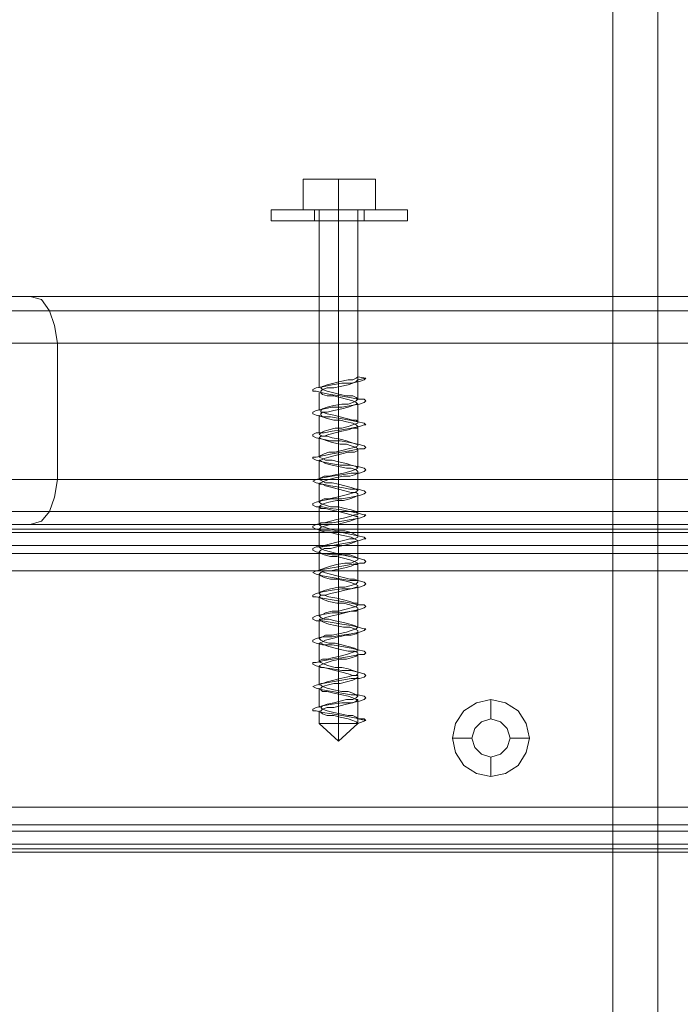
# Model space of a CAD drawing. Header units: millimetres. Extents: x 0 to 74930, y -1933 to 40510.
# Tile 9 of 256: x 35936 to 36022, y 10046 to 10175. Entities that reach past the tile are written whole.
import ezdxf

# ---------------------------------------------------------------- set-up
doc = ezdxf.new("R2010")
doc.units = ezdxf.units.MM
doc.header["$LTSCALE"] = 100
doc.layers.add('T--L9071_TERREIN_INR_Tafels', color=30, linetype='Continuous')

# ---------------------------------------------------------------- blocks, each defined once
blk = doc.blocks.new('Picknicktafel 180x160cm')
at = {"layer": 'T--L9071_TERREIN_INR_Tafels', "color": 30, "lineweight": 0}
for p, q in [((1583.63, 1589.12), (1583.63, 0)), ((1601.57, 0), (1601.57, 1589.12)), ((1579.41, 1588.06), (1579.41, 1.06)), ((1605.79, 1588.06), (1605.79, 1.06)), ((1577.51, 3.59), (1577.51, 1585.53)), ((1607.48, 1585.53), (1607.48, 3.59)), ((1577.51, 1540.57), (1577.51, 48.55)), ((1607.48, 1540.57), (1607.48, 48.55)), ((1579.41, 1538.03), (1579.41, 51.08)), ((1605.79, 1538.03), (1605.79, 51.08)), ((1583.63, 1537.19), (1583.63, 52.14)), ((1601.57, 1537.19), (1601.57, 52.14)), ((1607.48, 10.55), (1607.48, 277.8)), ((1607.48, 10.55), (1607.48, 277.8)), ((1608.54, 10.55), (1608.54, 277.8)), ((1611.28, 10.55), (1611.28, 277.8)), ((1613.6, 277.8), (1613.6, 10.55)), ((1644.63, 10.55), (1644.63, 277.8)), ((1644.63, 10.55), (1644.63, 277.8)), ((1647.8, 10.55), (1647.8, 277.8)), ((1650.12, 10.55), (1650.12, 277.8)), ((1650.55, 277.8), (1650.55, 10.55)), ((1607.48, 259.86), (1607.48, 28.29)), ((1608.12, 28.29), (1608.12, 259.86)), ((1610.23, 28.29), (1610.23, 259.86)), ((1613.6, 28.29), (1613.6, 259.86)), ((1613.6, 28.29), (1613.6, 259.86)), ((1644.63, 259.86), (1644.63, 28.29)), ((1646.96, 28.29), (1646.96, 259.86)), ((1649.49, 28.29), (1649.49, 259.86)), ((1650.55, 28.29), (1650.55, 259.86)), ((1650.55, 28.29), (1650.55, 259.86)), ((1794.09, 131.09), (6.12, 131.09)), ((6.12, 131.09), (1794.09, 131.09)), ((1794.09, 131.09), (6.12, 131.09)), ((1794.09, 131.09), (6.12, 131.09)), ((6.12, 125.18), (1794.09, 125.18)), ((1794.09, 125.18), (6.12, 125.18)), ((1794.09, 125.18), (6.12, 125.18)), ((1794.09, 125.18), (6.12, 125.18)), ((1633.66, 113.78), (1635.56, 114.2)), ((1635.56, 114.2), (1637.46, 113.78)), ((1635.56, 114.2), (1635.56, 111.67)), ((1630.91, 111.04), (1631.97, 112.72)), ((1631.97, 112.72), (1633.66, 113.78)), ((1637.46, 113.78), (1639.15, 112.72)), ((1639.15, 112.72), (1640.2, 111.04)), ((1635.56, 111.67), (1634.29, 111.25)), ((1634.29, 111.25), (1635.56, 111.67)), ((1636.82, 111.25), (1635.56, 111.67)), ((1635.56, 111.67), (1636.82, 111.25)), ((1630.49, 109.14), (1630.91, 111.04)), ((1633.45, 110.4), (1633.02, 109.14)), ((1633.02, 109.14), (1633.45, 110.4)), ((1634.29, 111.25), (1633.45, 110.4)), ((1633.45, 110.4), (1634.29, 111.25)), ((1637.67, 110.4), (1636.82, 111.25)), ((1636.82, 111.25), (1637.67, 110.4)), ((1638.09, 109.14), (1637.67, 110.4)), ((1637.67, 110.4), (1638.09, 109.14)), ((1640.2, 111.04), (1640.62, 109.14)), ((1630.91, 107.24), (1630.49, 109.14)), ((1630.49, 109.14), (1630.49, 109.14)), ((1630.49, 109.14), (1633.02, 109.14)), ((1633.02, 109.14), (1633.45, 107.87)), ((1633.45, 107.87), (1633.02, 109.14)), ((1633.02, 109.14), (1633.02, 109.14)), ((1637.67, 107.87), (1638.09, 109.14)), ((1638.09, 109.14), (1637.67, 107.87)), ((1638.09, 109.14), (1638.09, 109.14)), ((1640.62, 109.14), (1638.09, 109.14)), ((1640.62, 109.14), (1640.2, 107.24)), ((1633.45, 107.87), (1634.29, 107.02)), ((1634.29, 107.02), (1633.45, 107.87)), ((1636.82, 107.02), (1637.67, 107.87)), ((1637.67, 107.87), (1636.82, 107.02)), ((1631.97, 105.55), (1630.91, 107.24)), ((1634.29, 107.02), (1635.56, 106.6)), ((1635.56, 106.6), (1634.29, 107.02)), ((1635.56, 106.6), (1636.82, 107.02)), ((1636.82, 107.02), (1635.56, 106.6)), ((1635.56, 104.07), (1635.56, 106.6)), ((1640.2, 107.24), (1639.15, 105.55)), ((1633.66, 104.49), (1631.97, 105.55)), ((1639.15, 105.55), (1637.46, 104.49)), ((1635.56, 104.07), (1633.66, 104.49)), ((1637.46, 104.49), (1635.56, 104.07)), ((1583.63, 52.14), (1581.31, 51.72)), ((1601.57, 52.14), (1583.63, 52.14)), ((1603.89, 51.72), (1601.57, 52.14)), ((1579.41, 51.08), (1577.93, 50.03)), ((1581.31, 51.72), (1579.41, 51.08)), ((1605.79, 51.08), (1603.89, 51.72)), ((1607.06, 50.03), (1605.79, 51.08)), ((1577.93, 50.03), (1577.51, 48.55)), ((1607.48, 48.55), (1607.06, 50.03)), ((1577.51, 48.55), (1577.51, 3.59)), ((1607.48, 3.59), (1607.48, 48.55))]:
    blk.add_line(p, q, dxfattribs=at)
at = {"layer": 'T--L9071_TERREIN_INR_Tafels', "color": 251, "lineweight": 0}
for p, q in [((1566.11, 98.16), (1566.11, 97.74)), ((1566.11, 97.74), (1566.11, 98.16)), ((1566.11, 98.16), (1566.11, 98.16)), ((1567.59, 98.16), (1566.11, 98.16)), ((1566.11, 97.74), (1566.11, 96.47)), ((1566.11, 96.47), (1566.11, 97.74)), ((1567.59, 98.16), (1567.59, 97.74)), ((1567.59, 97.74), (1567.59, 98.16)), ((1567.59, 98.16), (1567.59, 98.16)), ((1567.59, 97.74), (1567.59, 96.47)), ((1567.59, 96.47), (1567.59, 97.74)), ((1566.11, 96.47), (1566.11, 94.36)), ((1566.11, 94.36), (1566.11, 96.47)), ((1567.59, 96.47), (1567.59, 94.36)), ((1567.59, 94.36), (1567.59, 96.47)), ((1566.11, 93.94), (1562.1, 93.94)), ((1562.1, 93.94), (1562.1, 89.08)), ((1566.11, 93.94), (1562.1, 93.94)), ((1562.1, 89.08), (1562.1, 93.94)), ((1566.11, 94.36), (1566.11, 91.83)), ((1566.11, 91.83), (1566.11, 94.36)), ((1566.11, 89.08), (1566.11, 93.94)), ((1566.11, 93.94), (1566.11, 89.08)), ((1567.59, 94.36), (1567.59, 91.83)), ((1567.59, 91.83), (1567.59, 94.36)), ((1566.11, 92.46), (1566.11, 92.04)), ((1566.11, 92.04), (1566.11, 92.46)), ((1566.11, 92.46), (1566.11, 92.46)), ((1567.59, 92.46), (1566.11, 92.46)), ((1566.11, 92.04), (1566.11, 90.77)), ((1566.11, 90.77), (1566.11, 92.04)), ((1567.59, 92.04), (1567.59, 92.46)), ((1567.59, 92.46), (1567.59, 92.04)), ((1567.59, 90.77), (1567.59, 92.04)), ((1567.59, 92.04), (1567.59, 90.77)), ((1588.27, 92.67), (1588.06, 91.61)), ((1588.48, 92.46), (1588.27, 92.67)), ((1588.48, 91.61), (1588.27, 92.67)), ((1588.69, 91.83), (1588.48, 92.46)), ((1591.23, 92.67), (1591.02, 92.46)), ((1591.02, 92.46), (1591.02, 91.61)), ((1591.44, 92.46), (1591.23, 92.67)), ((1591.65, 91.83), (1591.44, 92.46)), ((1594.18, 92.46), (1593.97, 91.61)), ((1594.39, 92.67), (1594.18, 92.46)), ((1594.39, 92.46), (1594.39, 92.67)), ((1594.61, 91.83), (1594.39, 92.46)), ((1597.14, 92.46), (1596.93, 91.61)), ((1597.35, 92.67), (1597.14, 92.46)), ((1597.56, 92.46), (1597.35, 92.67)), ((1597.56, 91.83), (1597.56, 92.46)), ((1600.09, 92.46), (1599.88, 91.61)), ((1600.3, 92.67), (1600.09, 92.46)), ((1600.52, 92.46), (1600.3, 92.67)), ((1600.73, 91.83), (1600.52, 92.46)), ((1603.05, 92.46), (1602.84, 91.61)), ((1603.26, 92.67), (1603.05, 92.46)), ((1603.47, 92.46), (1603.26, 92.67)), ((1603.68, 91.83), (1603.47, 92.46)), ((1606.22, 92.46), (1606, 91.61)), ((1606.43, 92.46), (1606.22, 92.67)), ((1606.22, 92.67), (1606.22, 92.46)), ((1606.64, 91.83), (1606.43, 92.46)), ((1609.17, 92.46), (1608.96, 91.61)), ((1609.38, 92.67), (1609.17, 92.46)), ((1609.38, 92.46), (1609.38, 92.67)), ((1609.59, 91.83), (1609.38, 92.46)), ((1612.13, 92.46), (1611.92, 91.61)), ((1612.34, 92.67), (1612.13, 92.46)), ((1612.55, 92.46), (1612.34, 92.67)), ((1612.55, 91.83), (1612.55, 92.46)), ((1615.08, 92.46), (1614.87, 91.61)), ((1615.29, 92.67), (1615.08, 92.46)), ((1615.5, 92.46), (1615.29, 92.67)), ((1615.71, 91.83), (1615.5, 92.46)), ((1618.25, 92.67), (1618.04, 92.46)), ((1618.04, 92.46), (1618.04, 91.61)), ((1618.46, 92.46), (1618.25, 92.67)), ((1618.67, 91.83), (1618.46, 92.46)), ((1621.2, 92.46), (1620.99, 91.61)), ((1621.41, 92.46), (1621.2, 92.67)), ((1621.2, 92.67), (1621.2, 92.46)), ((1621.63, 91.83), (1621.41, 92.46)), ((1624.16, 92.46), (1623.95, 91.61)), ((1624.37, 92.67), (1624.16, 92.46)), ((1624.58, 92.46), (1624.37, 92.67)), ((1624.58, 91.83), (1624.58, 92.46)), ((1627.11, 92.46), (1626.9, 91.61)), ((1627.32, 92.67), (1627.11, 92.46)), ((1627.54, 92.46), (1627.32, 92.67)), ((1627.75, 91.83), (1627.54, 92.46)), ((1630.07, 92.46), (1629.86, 91.61)), ((1630.28, 92.67), (1630.07, 92.46)), ((1630.49, 92.46), (1630.28, 92.67)), ((1630.7, 91.83), (1630.49, 92.46)), ((1633.24, 92.67), (1633.02, 92.46)), ((1633.24, 92.67), (1633.02, 91.61)), ((1633.02, 92.46), (1633.02, 91.83)), ((1633.66, 91.61), (1633.24, 92.67)), ((1566.11, 91.83), (1566.11, 89.08)), ((1566.11, 89.08), (1566.11, 91.83)), ((1566.11, 91.4), (1566.11, 91.61)), ((1566.11, 91.61), (1566.11, 91.4)), ((1566.11, 91.61), (1588.06, 91.61)), ((1566.11, 90.35), (1566.11, 91.4)), ((1566.11, 91.4), (1566.11, 90.35)), ((1566.11, 90.77), (1566.11, 89.08)), ((1566.11, 89.08), (1566.11, 90.77)), ((1567.59, 91.83), (1567.59, 89.08)), ((1567.59, 89.08), (1567.59, 91.83)), ((1567.59, 89.08), (1567.59, 90.77)), ((1567.59, 90.77), (1567.59, 89.08)), ((1588.06, 91.61), (1588.48, 91.61)), ((1588.27, 91.4), (1588.06, 91.61)), ((1588.06, 91.61), (1588.48, 91.61)), ((1588.48, 90.98), (1588.27, 91.4)), ((1588.48, 91.61), (1588.69, 91.4)), ((1588.48, 91.61), (1591.02, 91.61)), ((1588.48, 90.35), (1588.48, 90.98)), ((1588.91, 90.77), (1588.69, 91.83)), ((1588.69, 91.4), (1588.91, 90.98)), ((1588.91, 90.98), (1589.12, 90.35)), ((1588.91, 89.5), (1588.91, 90.77)), ((1590.81, 91.4), (1590.59, 90.98)), ((1590.59, 90.98), (1590.59, 90.14)), ((1591.02, 91.61), (1590.81, 90.56)), ((1591.02, 91.61), (1590.81, 91.4)), ((1591.23, 91.4), (1591.02, 91.61)), ((1591.02, 90.14), (1591.23, 90.98)), ((1591.23, 90.98), (1591.44, 91.4)), ((1591.44, 90.98), (1591.23, 91.4)), ((1591.44, 91.4), (1591.65, 91.61)), ((1591.65, 90.35), (1591.44, 90.98)), ((1591.86, 90.77), (1591.65, 91.83)), ((1591.65, 91.61), (1591.65, 91.4)), ((1591.65, 91.61), (1593.97, 91.61)), ((1591.65, 91.4), (1591.86, 90.98)), ((1591.86, 90.98), (1592.07, 90.35)), ((1592.07, 89.5), (1591.86, 90.77)), ((1593.76, 90.98), (1593.55, 90.14)), ((1593.97, 91.61), (1593.76, 90.56)), ((1593.97, 91.61), (1593.76, 91.4)), ((1593.76, 91.4), (1593.76, 90.98)), ((1594.18, 91.61), (1593.97, 91.61)), ((1593.97, 90.14), (1594.18, 90.98)), ((1594.39, 90.98), (1594.18, 91.61)), ((1594.18, 90.98), (1594.39, 91.4)), ((1594.39, 91.4), (1594.61, 91.61)), ((1594.61, 90.35), (1594.39, 90.98)), ((1594.82, 90.77), (1594.61, 91.83)), ((1594.61, 91.61), (1594.82, 91.61)), ((1594.61, 91.61), (1597.14, 91.61)), ((1594.82, 91.61), (1594.82, 90.98)), ((1594.82, 90.98), (1595.03, 90.35)), ((1595.03, 89.5), (1594.82, 90.77)), ((1596.72, 90.77), (1596.51, 90.14)), ((1596.93, 91.61), (1596.72, 90.56)), ((1596.93, 91.4), (1596.72, 90.77)), ((1597.14, 91.61), (1596.93, 91.61)), ((1596.93, 91.61), (1596.93, 91.4)), ((1596.93, 90.14), (1597.14, 90.77)), ((1597.35, 91.19), (1597.14, 91.61)), ((1597.14, 90.77), (1597.35, 91.4)), ((1597.35, 91.4), (1597.56, 91.61)), ((1597.56, 90.35), (1597.35, 91.19)), ((1597.77, 90.77), (1597.56, 91.83)), ((1597.56, 91.61), (1597.77, 91.61)), ((1597.56, 91.61), (1600.09, 91.61)), ((1597.77, 91.61), (1597.98, 91.19)), ((1597.98, 89.5), (1597.77, 90.77)), ((1597.98, 91.19), (1597.98, 90.35)), ((1599.67, 90.77), (1599.46, 90.14)), ((1599.88, 91.61), (1599.67, 90.56)), ((1599.88, 91.4), (1599.67, 90.77)), ((1600.09, 91.61), (1599.88, 91.4)), ((1600.3, 91.19), (1600.09, 91.61)), ((1600.09, 90.77), (1600.3, 91.4)), ((1600.09, 90.14), (1600.09, 90.77)), ((1600.3, 91.4), (1600.52, 91.61)), ((1600.52, 90.56), (1600.3, 91.19)), ((1600.52, 91.61), (1600.73, 91.61)), ((1600.52, 91.61), (1603.05, 91.61)), ((1600.73, 90.77), (1600.73, 91.83)), ((1600.73, 91.61), (1600.94, 91.19)), ((1600.94, 89.5), (1600.73, 90.77)), ((1600.94, 91.19), (1601.15, 90.56)), ((1602.63, 90.77), (1602.42, 89.93)), ((1602.84, 91.4), (1602.63, 90.77)), ((1602.84, 91.61), (1602.84, 90.56)), ((1603.05, 91.61), (1602.84, 91.4)), ((1603.26, 91.19), (1603.05, 91.61)), ((1603.05, 89.93), (1603.26, 90.77)), ((1603.26, 91.4), (1603.47, 91.61)), ((1603.26, 90.77), (1603.26, 91.4)), ((1603.47, 90.56), (1603.26, 91.19)), ((1603.47, 91.61), (1603.68, 91.61)), ((1603.47, 91.61), (1606, 91.61)), ((1603.89, 90.77), (1603.68, 91.83)), ((1603.68, 91.61), (1603.89, 91.19)), ((1603.89, 91.19), (1604.1, 90.56)), ((1604.1, 89.5), (1603.89, 90.77)), ((1605.58, 90.77), (1605.37, 89.93)), ((1605.79, 91.4), (1605.58, 90.77)), ((1606, 91.61), (1605.79, 90.56)), ((1606, 91.61), (1605.79, 91.4)), ((1606.22, 91.61), (1606, 91.61)), ((1606, 89.93), (1606.22, 90.77)), ((1606.22, 91.19), (1606.22, 91.61)), ((1606.22, 90.77), (1606.43, 91.4)), ((1606.43, 90.56), (1606.22, 91.19)), ((1606.43, 91.4), (1606.43, 91.61)), ((1606.43, 91.61), (1606.64, 91.61)), ((1606.85, 90.77), (1606.64, 91.83)), ((1606.64, 91.61), (1606.85, 91.19)), ((1606.64, 91.61), (1608.96, 91.61)), ((1606.85, 91.19), (1607.06, 90.56)), ((1607.06, 89.5), (1606.85, 90.77)), ((1608.54, 90.77), (1608.33, 89.93)), ((1608.75, 91.19), (1608.54, 90.77)), ((1608.96, 91.61), (1608.75, 90.56)), ((1608.96, 91.61), (1608.75, 91.19)), ((1609.17, 91.61), (1608.96, 91.61)), ((1608.96, 89.93), (1609.17, 90.77)), ((1609.38, 91.19), (1609.17, 91.61)), ((1609.17, 90.77), (1609.38, 91.19)), ((1609.38, 91.19), (1609.59, 91.61)), ((1609.38, 90.56), (1609.38, 91.19)), ((1609.8, 90.77), (1609.59, 91.83)), ((1609.59, 91.61), (1609.8, 91.19)), ((1609.59, 91.61), (1612.13, 91.61)), ((1609.8, 91.19), (1610.02, 90.56)), ((1610.02, 89.5), (1609.8, 90.77)), ((1611.7, 91.19), (1611.49, 90.56)), ((1611.92, 91.61), (1611.7, 90.56)), ((1611.92, 91.61), (1611.7, 91.19)), ((1612.13, 91.61), (1611.92, 91.61)), ((1612.34, 91.19), (1612.13, 91.61)), ((1612.13, 90.56), (1612.34, 91.19)), ((1612.34, 91.19), (1612.55, 91.61)), ((1612.55, 90.77), (1612.34, 91.19)), ((1612.76, 90.77), (1612.55, 91.83)), ((1612.55, 91.61), (1612.76, 91.61)), ((1612.55, 91.61), (1615.08, 91.61)), ((1612.55, 89.93), (1612.55, 90.77)), ((1612.76, 91.61), (1612.76, 91.19)), ((1612.76, 91.19), (1612.97, 90.77)), ((1612.97, 89.5), (1612.76, 90.77)), ((1612.97, 90.77), (1613.18, 89.93)), ((1614.87, 91.61), (1614.66, 91.19)), ((1614.66, 91.19), (1614.66, 90.56)), ((1614.87, 91.61), (1614.87, 90.56)), ((1615.08, 91.61), (1614.87, 91.61)), ((1615.29, 91.4), (1615.08, 91.61)), ((1615.08, 90.56), (1615.29, 91.19)), ((1615.29, 91.19), (1615.5, 91.61)), ((1615.5, 90.77), (1615.29, 91.4)), ((1615.5, 91.61), (1615.71, 91.61)), ((1615.5, 91.61), (1618.04, 91.61)), ((1615.71, 89.93), (1615.5, 90.77)), ((1615.93, 90.77), (1615.71, 91.83)), ((1615.71, 91.61), (1615.71, 91.4)), ((1615.71, 91.4), (1615.93, 90.77)), ((1615.93, 89.5), (1615.93, 90.77)), ((1615.93, 90.77), (1616.14, 89.93)), ((1617.83, 91.19), (1617.61, 90.56)), ((1617.83, 90.77), (1617.61, 89.5)), ((1618.04, 91.61), (1617.83, 90.77)), ((1618.04, 91.61), (1617.83, 91.61)), ((1617.83, 91.61), (1617.83, 91.19)), ((1618.25, 91.4), (1618.04, 91.61)), ((1618.04, 90.56), (1618.25, 91.19)), ((1618.25, 91.19), (1618.46, 91.61)), ((1618.46, 90.77), (1618.25, 91.4)), ((1618.46, 91.61), (1618.67, 91.61)), ((1618.67, 89.93), (1618.46, 90.77)), ((1618.88, 90.77), (1618.67, 91.83)), ((1618.67, 91.61), (1618.88, 91.4)), ((1618.67, 91.61), (1620.99, 91.61)), ((1618.88, 91.4), (1618.88, 90.77)), ((1619.09, 89.5), (1618.88, 90.77)), ((1618.88, 90.77), (1619.09, 89.93)), ((1620.78, 91.19), (1620.57, 90.56)), ((1620.78, 90.77), (1620.57, 89.5)), ((1620.99, 91.61), (1620.78, 90.77)), ((1620.99, 91.61), (1620.78, 91.19)), ((1621.2, 91.4), (1620.99, 91.61)), ((1620.99, 90.56), (1621.2, 91.19)), ((1621.2, 91.19), (1621.41, 91.61)), ((1621.41, 90.77), (1621.2, 91.4)), ((1621.41, 91.61), (1621.63, 91.61)), ((1621.63, 90.14), (1621.41, 90.77)), ((1621.84, 90.77), (1621.63, 91.83)), ((1621.63, 91.61), (1621.84, 91.4)), ((1621.63, 91.61), (1623.95, 91.61)), ((1621.84, 91.4), (1622.05, 90.77)), ((1622.05, 89.5), (1621.84, 90.77)), ((1622.05, 90.77), (1622.05, 90.14)), ((1623.74, 91.19), (1623.53, 90.35)), ((1623.74, 90.77), (1623.53, 89.5)), ((1623.95, 91.61), (1623.74, 90.77)), ((1623.95, 91.61), (1623.74, 91.19)), ((1624.16, 91.61), (1623.95, 91.61)), ((1624.16, 91.19), (1624.37, 91.61)), ((1624.16, 91.4), (1624.16, 91.61)), ((1624.37, 90.77), (1624.16, 91.4)), ((1624.16, 90.35), (1624.16, 91.19)), ((1624.37, 91.61), (1624.58, 91.61)), ((1624.58, 90.14), (1624.37, 90.77)), ((1624.79, 90.77), (1624.58, 91.83)), ((1624.58, 91.61), (1624.79, 91.4)), ((1624.58, 91.61), (1627.11, 91.61)), ((1624.79, 91.4), (1625, 90.77)), ((1625, 89.5), (1624.79, 90.77)), ((1625, 90.77), (1625.21, 90.14)), ((1626.69, 90.98), (1626.48, 90.35)), ((1626.9, 91.61), (1626.69, 90.77)), ((1626.9, 91.61), (1626.69, 90.98)), ((1626.69, 90.77), (1626.69, 89.5)), ((1627.11, 91.61), (1626.9, 91.61)), ((1627.32, 91.4), (1627.11, 91.61)), ((1627.11, 90.35), (1627.32, 90.98)), ((1627.32, 90.98), (1627.32, 91.61)), ((1627.32, 91.61), (1627.54, 91.61)), ((1627.32, 90.98), (1627.32, 91.4)), ((1627.54, 90.14), (1627.32, 90.98)), ((1627.54, 91.61), (1627.75, 91.4)), ((1627.54, 91.61), (1630.07, 91.61)), ((1627.75, 90.77), (1627.75, 91.83)), ((1627.75, 91.4), (1627.96, 90.98)), ((1627.96, 89.5), (1627.75, 90.77)), ((1627.96, 90.98), (1628.17, 90.14)), ((1629.65, 90.98), (1629.44, 90.35)), ((1629.86, 91.4), (1629.65, 90.98)), ((1629.86, 90.77), (1629.65, 89.5)), ((1629.86, 91.61), (1629.86, 90.77)), ((1630.07, 91.61), (1629.86, 91.4)), ((1630.28, 91.4), (1630.07, 91.61)), ((1630.07, 90.35), (1630.28, 90.98)), ((1630.28, 90.98), (1630.49, 91.4)), ((1630.49, 90.98), (1630.28, 91.4)), ((1630.49, 91.4), (1630.49, 91.61)), ((1630.49, 91.61), (1630.7, 91.4)), ((1630.49, 91.61), (1633.02, 91.61)), ((1630.49, 90.14), (1630.49, 90.98)), ((1630.91, 90.77), (1630.7, 91.83)), ((1630.7, 91.4), (1630.91, 90.98)), ((1630.91, 90.98), (1631.12, 90.14)), ((1630.91, 89.5), (1630.91, 90.77)), ((1632.81, 91.4), (1632.6, 90.98)), ((1632.6, 90.98), (1632.6, 90.35)), ((1632.81, 90.77), (1632.6, 89.5)), ((1633.02, 91.83), (1632.81, 90.77)), ((1633.02, 91.61), (1632.81, 91.4)), ((1633.66, 91.61), (1633.02, 91.61)), ((1633.02, 91.61), (1633.66, 91.61)), ((1633.02, 90.35), (1633.24, 90.98)), ((1633.24, 90.98), (1633.45, 91.4)), ((1633.45, 91.4), (1633.66, 91.61)), ((1633.66, 91.4), (1633.66, 91.61)), ((1633.66, 91.61), (1633.66, 91.4)), ((1635.98, 89.08), (1633.66, 91.61)), ((1633.66, 90.35), (1633.66, 91.4)), ((1633.66, 91.4), (1633.66, 90.35)), ((1566.11, 89.08), (1566.11, 90.35)), ((1566.11, 90.35), (1566.11, 89.08)), ((1588.69, 89.29), (1588.48, 90.35)), ((1589.12, 88.24), (1588.91, 89.5)), ((1589.12, 90.35), (1589.33, 89.29)), ((1590.59, 90.14), (1590.38, 89.29)), ((1590.81, 90.56), (1590.59, 89.29)), ((1590.81, 89.29), (1591.02, 90.14)), ((1591.65, 89.5), (1591.65, 90.35)), ((1591.86, 88.45), (1591.65, 89.5)), ((1592.07, 90.35), (1592.28, 89.5)), ((1592.07, 88.24), (1592.07, 89.5)), ((1592.28, 89.5), (1592.49, 88.45)), ((1593.55, 90.14), (1593.34, 89.29)), ((1593.76, 90.56), (1593.55, 89.29)), ((1593.76, 89.29), (1593.97, 90.14)), ((1594.82, 89.5), (1594.61, 90.35)), ((1594.82, 88.66), (1594.82, 89.5)), ((1595.03, 90.35), (1595.24, 89.5)), ((1595.24, 88.24), (1595.03, 89.5)), ((1595.24, 89.5), (1595.45, 88.66)), ((1596.51, 90.14), (1596.29, 89.29)), ((1596.72, 90.56), (1596.51, 89.29)), ((1596.93, 89.29), (1596.93, 90.14)), ((1597.77, 89.5), (1597.56, 90.35)), ((1597.98, 88.66), (1597.77, 89.5)), ((1597.98, 90.35), (1598.19, 89.5)), ((1598.19, 88.24), (1597.98, 89.5)), ((1598.19, 89.5), (1598.41, 88.66)), ((1599.46, 90.14), (1599.25, 89.08)), ((1599.67, 90.56), (1599.67, 89.29)), ((1599.88, 89.08), (1600.09, 90.14)), ((1600.73, 89.72), (1600.52, 90.56)), ((1600.94, 88.66), (1600.73, 89.72)), ((1601.15, 88.24), (1600.94, 89.5)), ((1601.15, 90.56), (1601.15, 89.72)), ((1601.15, 89.72), (1601.36, 88.66)), ((1602.42, 89.93), (1602.2, 89.08)), ((1602.63, 89.5), (1602.42, 88.03)), ((1602.84, 90.56), (1602.63, 89.5)), ((1602.84, 89.08), (1603.05, 89.93)), ((1603.68, 89.72), (1603.47, 90.56)), ((1603.89, 88.87), (1603.68, 89.72)), ((1604.1, 90.56), (1604.32, 89.72)), ((1604.1, 88.24), (1604.1, 89.5)), ((1604.32, 89.72), (1604.32, 88.87)), ((1605.37, 89.93), (1605.16, 89.08)), ((1605.58, 89.5), (1605.37, 88.03)), ((1605.79, 90.56), (1605.58, 89.5)), ((1605.79, 89.08), (1606, 89.93)), ((1606.64, 89.72), (1606.43, 90.56)), ((1606.85, 88.87), (1606.64, 89.72)), ((1607.06, 90.56), (1607.27, 89.72)), ((1607.27, 88.24), (1607.06, 89.5)), ((1607.27, 89.72), (1607.48, 88.87)), ((1608.33, 89.93), (1608.33, 88.87)), ((1608.54, 89.5), (1608.33, 88.03)), ((1608.75, 90.56), (1608.54, 89.5)), ((1608.75, 88.87), (1608.96, 89.93)), ((1609.59, 89.72), (1609.38, 90.56)), ((1609.8, 88.87), (1609.59, 89.72)), ((1610.02, 90.56), (1610.23, 89.72)), ((1610.23, 88.24), (1610.02, 89.5)), ((1610.23, 89.72), (1610.44, 88.87)), ((1611.49, 89.72), (1611.28, 88.87)), ((1611.7, 90.56), (1611.49, 89.5)), ((1611.49, 90.56), (1611.49, 89.72)), ((1611.49, 89.5), (1611.49, 88.24)), ((1611.7, 88.87), (1611.92, 89.72)), ((1611.92, 89.72), (1612.13, 90.56)), ((1612.76, 88.87), (1612.55, 89.93)), ((1613.18, 88.24), (1612.97, 89.5)), ((1613.18, 89.93), (1613.39, 88.87)), ((1614.45, 89.72), (1614.24, 88.87)), ((1614.66, 90.56), (1614.45, 89.72)), ((1614.66, 89.5), (1614.45, 88.24)), ((1614.87, 90.56), (1614.66, 89.5)), ((1614.66, 88.87), (1614.87, 89.72)), ((1614.87, 89.72), (1615.08, 90.56)), ((1615.71, 89.08), (1615.71, 89.93)), ((1616.14, 88.24), (1615.93, 89.5)), ((1616.14, 89.93), (1616.35, 89.08)), ((1617.4, 89.72), (1617.19, 88.87)), ((1617.61, 90.56), (1617.4, 89.72)), ((1617.61, 89.5), (1617.4, 88.24)), ((1617.83, 89.72), (1618.04, 90.56)), ((1617.83, 88.87), (1617.83, 89.72)), ((1618.88, 89.08), (1618.67, 89.93)), ((1619.09, 89.93), (1619.3, 89.08)), ((1619.09, 88.24), (1619.09, 89.5)), ((1620.36, 89.72), (1620.15, 88.66)), ((1620.57, 90.56), (1620.36, 89.72)), ((1620.57, 89.5), (1620.36, 88.24)), ((1620.78, 88.66), (1620.99, 89.72)), ((1620.99, 89.72), (1620.99, 90.56)), ((1621.84, 89.08), (1621.63, 90.14)), ((1622.05, 90.14), (1622.26, 89.08)), ((1622.26, 88.24), (1622.05, 89.5)), ((1623.31, 89.5), (1623.1, 88.66)), ((1623.53, 90.35), (1623.31, 89.5)), ((1623.53, 89.5), (1623.31, 88.24)), ((1623.74, 88.66), (1623.95, 89.5)), ((1623.95, 89.5), (1624.16, 90.35)), ((1624.79, 89.29), (1624.58, 90.14)), ((1625.21, 88.24), (1625, 89.5)), ((1625.21, 90.14), (1625.21, 89.29)), ((1626.48, 90.35), (1626.27, 89.5)), ((1626.27, 89.5), (1626.27, 88.66)), ((1626.69, 89.5), (1626.48, 88.24)), ((1626.69, 88.66), (1626.9, 89.5)), ((1626.9, 89.5), (1627.11, 90.35)), ((1627.75, 89.29), (1627.54, 90.14)), ((1628.17, 88.24), (1627.96, 89.5)), ((1628.17, 90.14), (1628.38, 89.29)), ((1629.44, 89.5), (1629.22, 88.45)), ((1629.44, 90.35), (1629.44, 89.5)), ((1629.65, 89.5), (1629.44, 88.24)), ((1629.65, 88.45), (1629.86, 89.5)), ((1629.86, 89.5), (1630.07, 90.35)), ((1630.7, 89.29), (1630.49, 90.14)), ((1631.12, 88.24), (1630.91, 89.5)), ((1631.12, 90.14), (1631.34, 89.29)), ((1632.6, 90.35), (1632.39, 89.29)), ((1632.6, 89.5), (1632.39, 88.24)), ((1632.81, 89.29), (1633.02, 90.35)), ((1633.66, 89.08), (1633.66, 90.35)), ((1633.66, 90.35), (1633.66, 89.08)), ((1562.1, 89.08), (1562.1, 84.44)), ((1566.11, 89.08), (1562.1, 89.08)), ((1562.1, 84.44), (1562.1, 89.08)), ((1566.11, 89.08), (1562.1, 89.08)), ((1566.11, 87.82), (1566.11, 89.08)), ((1566.11, 89.08), (1566.11, 87.82)), ((1566.11, 84.44), (1566.11, 89.08)), ((1566.11, 89.08), (1566.11, 84.44)), ((1566.11, 89.08), (1588.69, 89.08)), ((1566.11, 89.08), (1590.38, 89.08)), ((1566.11, 89.08), (1566.11, 86.34)), ((1566.11, 86.34), (1566.11, 89.08)), ((1566.11, 89.08), (1566.11, 87.6)), ((1566.11, 87.6), (1566.11, 89.08)), ((1567.59, 89.08), (1566.11, 89.08)), ((1567.59, 89.08), (1566.11, 89.08)), ((1567.59, 89.08), (1566.11, 89.08)), ((1567.59, 89.08), (1566.11, 89.08)), ((1567.59, 87.6), (1567.59, 89.08)), ((1567.59, 89.08), (1567.59, 87.6)), ((1567.59, 89.08), (1567.59, 86.34)), ((1567.59, 86.34), (1567.59, 89.08)), ((1588.91, 88.45), (1588.69, 89.29)), ((1589.12, 87.6), (1588.91, 88.45)), ((1589.33, 87.18), (1589.12, 88.24)), ((1589.33, 89.29), (1589.54, 88.45)), ((1589.33, 89.08), (1591.86, 89.08)), ((1589.54, 88.45), (1589.54, 87.6)), ((1590.17, 88.45), (1589.96, 87.6)), ((1590.38, 89.29), (1590.17, 88.45)), ((1590.38, 88.03), (1590.17, 86.97)), ((1590.59, 89.29), (1590.38, 88.03)), ((1590.59, 88.45), (1590.81, 89.29)), ((1590.59, 87.6), (1590.59, 88.45)), ((1590.81, 89.08), (1593.34, 89.08)), ((1592.07, 87.6), (1591.86, 88.45)), ((1592.28, 87.18), (1592.07, 88.24)), ((1592.28, 89.08), (1594.82, 89.08)), ((1592.49, 88.45), (1592.71, 87.6)), ((1593.13, 88.45), (1592.92, 87.6)), ((1593.34, 89.29), (1593.13, 88.45)), ((1593.55, 89.29), (1593.34, 88.03)), ((1593.34, 88.03), (1593.34, 86.97)), ((1593.55, 87.6), (1593.76, 88.45)), ((1593.76, 88.45), (1593.76, 89.29)), ((1593.76, 89.08), (1596.29, 89.08)), ((1595.03, 87.82), (1594.82, 88.66)), ((1595.24, 89.08), (1597.77, 89.08)), ((1595.45, 87.18), (1595.24, 88.24)), ((1595.45, 88.66), (1595.66, 87.82)), ((1596.08, 88.24), (1595.87, 87.6)), ((1596.29, 89.29), (1596.08, 88.24)), ((1596.51, 88.03), (1596.29, 86.97)), ((1596.51, 89.29), (1596.51, 88.03)), ((1596.51, 87.6), (1596.72, 88.24)), ((1596.72, 88.24), (1596.93, 89.29)), ((1596.93, 89.08), (1599.25, 89.08)), ((1597.98, 87.82), (1597.98, 88.66)), ((1598.41, 87.18), (1598.19, 88.24)), ((1598.41, 89.08), (1600.73, 89.08)), ((1598.41, 88.66), (1598.62, 87.82)), ((1599.25, 89.08), (1599.04, 88.24)), ((1599.04, 88.24), (1599.04, 87.39)), ((1599.46, 88.03), (1599.25, 86.97)), ((1599.67, 89.29), (1599.46, 88.03)), ((1599.46, 87.39), (1599.67, 88.24)), ((1599.67, 88.24), (1599.88, 89.08)), ((1599.88, 89.08), (1602.2, 89.08)), ((1601.15, 87.82), (1600.94, 88.66)), ((1601.36, 86.97), (1601.15, 88.24)), ((1601.36, 89.08), (1603.68, 89.08)), ((1601.36, 88.66), (1601.57, 87.82)), ((1602.2, 89.08), (1601.99, 88.24)), ((1601.99, 88.24), (1601.99, 87.39)), ((1602.42, 88.03), (1602.2, 86.97)), ((1602.42, 87.39), (1602.63, 88.24)), ((1602.63, 88.24), (1602.84, 89.08)), ((1602.84, 89.08), (1605.37, 89.08)), ((1604.1, 87.82), (1603.89, 88.87)), ((1604.32, 86.97), (1604.1, 88.24)), ((1604.32, 89.08), (1606.85, 89.08)), ((1604.32, 88.87), (1604.53, 87.82)), ((1605.16, 88.03), (1604.95, 87.39)), ((1605.16, 89.08), (1605.16, 88.03)), ((1605.37, 88.03), (1605.16, 86.97)), ((1605.37, 87.39), (1605.58, 88.03)), ((1605.58, 88.03), (1605.79, 89.08)), ((1605.79, 89.08), (1608.33, 89.08)), ((1607.06, 88.03), (1606.85, 88.87)), ((1607.27, 87.18), (1607.06, 88.03)), ((1607.27, 89.08), (1609.8, 89.08)), ((1607.27, 86.97), (1607.27, 88.24)), ((1607.48, 88.87), (1607.48, 88.03)), ((1607.48, 88.03), (1607.69, 87.18)), ((1608.12, 88.03), (1607.9, 87.39)), ((1608.33, 88.87), (1608.12, 88.03)), ((1608.33, 88.03), (1608.33, 86.97)), ((1608.54, 88.03), (1608.75, 88.87)), ((1608.54, 87.39), (1608.54, 88.03)), ((1608.75, 89.08), (1611.28, 89.08)), ((1610.02, 88.03), (1609.8, 88.87)), ((1610.23, 87.18), (1610.02, 88.03)), ((1610.23, 89.08), (1612.76, 89.08)), ((1610.44, 86.97), (1610.23, 88.24)), ((1610.44, 88.87), (1610.65, 88.03)), ((1610.65, 88.03), (1610.65, 87.18)), ((1611.07, 88.03), (1610.86, 87.18)), ((1611.28, 88.87), (1611.07, 88.03)), ((1611.49, 88.24), (1611.28, 86.97)), ((1611.49, 87.18), (1611.7, 88.03)), ((1611.7, 88.03), (1611.7, 88.87)), ((1611.92, 89.08), (1614.24, 89.08)), ((1612.97, 88.03), (1612.76, 88.87)), ((1613.18, 87.39), (1612.97, 88.03)), ((1613.39, 86.97), (1613.18, 88.24)), ((1613.39, 89.08), (1615.71, 89.08)), ((1613.39, 88.87), (1613.6, 88.03)), ((1613.6, 88.03), (1613.6, 87.39)), ((1614.03, 88.03), (1613.81, 87.18)), ((1614.24, 88.87), (1614.03, 88.03)), ((1614.45, 88.24), (1614.24, 86.97)), ((1614.45, 87.18), (1614.66, 88.03)), ((1614.66, 88.03), (1614.66, 88.87)), ((1614.87, 89.08), (1617.19, 89.08)), ((1615.93, 88.03), (1615.71, 89.08)), ((1616.14, 87.39), (1615.93, 88.03)), ((1616.35, 86.97), (1616.14, 88.24)), ((1616.35, 89.08), (1616.56, 88.03)), ((1616.35, 89.08), (1618.88, 89.08)), ((1616.56, 88.03), (1616.77, 87.39)), ((1617.19, 88.87), (1616.98, 87.82)), ((1617.4, 88.24), (1617.19, 86.97)), ((1617.61, 87.82), (1617.83, 88.87)), ((1617.83, 89.08), (1620.36, 89.08)), ((1618.88, 88.24), (1618.88, 89.08)), ((1619.09, 87.39), (1618.88, 88.24)), ((1619.3, 86.97), (1619.09, 88.24)), ((1619.3, 89.08), (1619.51, 88.24)), ((1619.3, 89.08), (1621.84, 89.08)), ((1619.51, 88.24), (1619.73, 87.39)), ((1620.15, 88.66), (1619.94, 87.82)), ((1620.36, 88.24), (1620.15, 86.97)), ((1620.57, 87.82), (1620.78, 88.66)), ((1620.78, 89.08), (1623.31, 89.08)), ((1622.05, 88.24), (1621.84, 89.08)), ((1622.05, 87.39), (1622.05, 88.24)), ((1622.26, 89.08), (1622.47, 88.24)), ((1622.26, 89.08), (1624.79, 89.08)), ((1622.26, 86.97), (1622.26, 88.24)), ((1622.47, 88.24), (1622.68, 87.39)), ((1623.1, 88.66), (1623.1, 87.82)), ((1623.31, 88.24), (1623.31, 86.97)), ((1623.53, 87.82), (1623.74, 88.66)), ((1623.74, 89.08), (1626.27, 89.08)), ((1625, 88.24), (1624.79, 89.29)), ((1625.21, 87.6), (1625, 88.24)), ((1625.21, 89.29), (1625.43, 88.24)), ((1625.43, 86.97), (1625.21, 88.24)), ((1625.43, 89.08), (1627.75, 89.08)), ((1625.43, 88.24), (1625.64, 87.6)), ((1626.27, 88.66), (1626.06, 87.82)), ((1626.48, 88.24), (1626.27, 86.97)), ((1626.48, 87.82), (1626.69, 88.66)), ((1626.9, 89.08), (1629.22, 89.08)), ((1627.96, 88.45), (1627.75, 89.29)), ((1628.17, 87.6), (1627.96, 88.45)), ((1628.38, 86.97), (1628.17, 88.24)), ((1628.38, 89.29), (1628.38, 88.45)), ((1628.38, 89.08), (1630.7, 89.08)), ((1628.38, 88.45), (1628.59, 87.6)), ((1629.22, 88.45), (1629.01, 87.6)), ((1629.44, 88.24), (1629.22, 86.97)), ((1629.44, 87.6), (1629.65, 88.45)), ((1629.86, 89.08), (1632.39, 89.08)), ((1630.91, 88.45), (1630.7, 89.29)), ((1631.12, 87.6), (1630.91, 88.45)), ((1631.34, 86.97), (1631.12, 88.24)), ((1631.34, 89.29), (1631.55, 88.45)), ((1631.34, 89.08), (1633.66, 89.08)), ((1631.55, 88.45), (1631.55, 87.6)), ((1632.18, 88.45), (1631.97, 87.6)), ((1632.39, 89.29), (1632.18, 88.45)), ((1632.39, 88.24), (1632.18, 86.97)), ((1632.6, 88.45), (1632.81, 89.29)), ((1632.6, 87.6), (1632.6, 88.45)), ((1632.81, 89.08), (1633.66, 89.08)), ((1633.66, 87.82), (1633.66, 89.08)), ((1633.66, 89.08), (1633.66, 87.82)), ((1635.98, 89.08), (1633.66, 86.55)), ((1635.98, 89.08), (1633.66, 89.08)), ((1635.98, 89.08), (1633.66, 89.08)), ((1566.11, 86.97), (1566.11, 87.82)), ((1566.11, 87.82), (1566.11, 86.97)), ((1566.11, 87.6), (1566.11, 86.34)), ((1566.11, 86.34), (1566.11, 87.6)), ((1566.11, 86.55), (1566.11, 86.97)), ((1566.11, 86.97), (1566.11, 86.55)), ((1567.59, 86.34), (1567.59, 87.6)), ((1567.59, 87.6), (1567.59, 86.34)), ((1589.33, 86.97), (1589.12, 87.6)), ((1589.54, 86.13), (1589.33, 87.18)), ((1589.54, 86.76), (1589.33, 86.97)), ((1589.54, 87.6), (1589.75, 86.97)), ((1589.75, 86.97), (1589.54, 86.76)), ((1589.96, 87.6), (1589.75, 86.97)), ((1589.75, 86.97), (1589.96, 86.76)), ((1590.17, 86.97), (1589.96, 86.13)), ((1589.96, 86.76), (1590.17, 86.76)), ((1590.17, 86.76), (1590.38, 86.97)), ((1590.38, 86.97), (1590.59, 87.6)), ((1592.28, 86.97), (1592.07, 87.6)), ((1592.49, 86.13), (1592.28, 87.18)), ((1592.49, 86.76), (1592.28, 86.97)), ((1592.71, 86.76), (1592.49, 86.76)), ((1592.71, 87.6), (1592.71, 86.97)), ((1592.92, 87.6), (1592.71, 86.97)), ((1592.71, 86.97), (1592.92, 86.76)), ((1592.71, 86.97), (1592.71, 86.76)), ((1592.92, 86.76), (1593.13, 86.76)), ((1593.34, 86.97), (1593.13, 86.13)), ((1593.13, 86.76), (1593.34, 86.97)), ((1593.34, 86.97), (1593.55, 87.6)), ((1595.24, 87.18), (1595.03, 87.82)), ((1595.45, 86.76), (1595.24, 87.18)), ((1595.45, 86.13), (1595.45, 87.18)), ((1595.66, 86.55), (1595.45, 86.76)), ((1595.66, 87.82), (1595.87, 87.18)), ((1595.87, 86.97), (1595.66, 86.55)), ((1595.87, 87.6), (1595.87, 86.97)), ((1595.87, 87.18), (1595.87, 86.76)), ((1595.87, 86.76), (1596.08, 86.55)), ((1596.29, 86.97), (1596.08, 86.13)), ((1596.08, 86.55), (1596.29, 86.97)), ((1596.29, 86.97), (1596.51, 87.6)), ((1598.19, 87.18), (1597.98, 87.82)), ((1598.41, 86.76), (1598.19, 87.18)), ((1598.62, 86.13), (1598.41, 87.18)), ((1598.62, 86.55), (1598.41, 86.76)), ((1598.62, 87.82), (1598.83, 87.18)), ((1598.83, 86.97), (1598.62, 86.55)), ((1599.04, 87.39), (1598.83, 86.97)), ((1598.83, 87.18), (1599.04, 86.76)), ((1599.25, 86.97), (1599.04, 86.13)), ((1599.04, 86.55), (1599.25, 86.97)), ((1599.04, 86.76), (1599.04, 86.55)), ((1599.25, 86.97), (1599.46, 87.39)), ((1601.15, 87.18), (1601.15, 87.82)), ((1601.36, 86.76), (1601.15, 87.18)), ((1601.57, 86.13), (1601.36, 86.97)), ((1601.57, 86.55), (1601.36, 86.76)), ((1601.57, 87.82), (1601.78, 87.18)), ((1601.78, 86.97), (1601.57, 86.55)), ((1601.99, 87.39), (1601.78, 86.97)), ((1601.78, 87.18), (1601.99, 86.76)), ((1602.2, 86.97), (1601.99, 86.13)), ((1601.99, 86.76), (1602.2, 86.55)), ((1602.2, 86.97), (1602.42, 87.39)), ((1602.2, 86.55), (1602.2, 86.97)), ((1604.1, 87.18), (1604.1, 87.82)), ((1604.32, 86.76), (1604.1, 87.18)), ((1604.53, 86.13), (1604.32, 86.97)), ((1604.53, 86.55), (1604.32, 86.76)), ((1604.53, 87.82), (1604.74, 87.18)), ((1604.74, 86.76), (1604.53, 86.55)), ((1604.95, 87.39), (1604.74, 86.76)), ((1604.74, 87.18), (1604.95, 86.76)), ((1604.95, 86.76), (1605.16, 86.55)), ((1605.16, 86.97), (1605.16, 86.13)), ((1605.16, 86.55), (1605.37, 86.76)), ((1605.37, 86.76), (1605.37, 87.39)), ((1607.27, 86.76), (1607.27, 87.18)), ((1607.48, 86.13), (1607.27, 86.97)), ((1607.48, 86.55), (1607.27, 86.76)), ((1607.69, 86.76), (1607.48, 86.55)), ((1607.9, 87.39), (1607.69, 86.76)), ((1607.69, 87.18), (1607.9, 86.76)), ((1607.9, 86.76), (1608.12, 86.55)), ((1608.33, 86.97), (1608.12, 86.13)), ((1608.12, 86.55), (1608.33, 86.76)), ((1608.33, 86.76), (1608.54, 87.39)), ((1610.44, 86.76), (1610.23, 87.18)), ((1610.44, 86.13), (1610.44, 86.97)), ((1610.65, 86.76), (1610.44, 86.55)), ((1610.44, 86.55), (1610.44, 86.76)), ((1610.65, 87.18), (1610.86, 86.76)), ((1610.86, 87.18), (1610.65, 86.76)), ((1610.86, 86.76), (1611.07, 86.55)), ((1611.28, 86.97), (1611.07, 86.13)), ((1611.07, 86.55), (1611.28, 86.76)), ((1611.28, 86.76), (1611.49, 87.18)), ((1613.39, 86.76), (1613.18, 87.39)), ((1613.6, 86.13), (1613.39, 86.97)), ((1613.6, 86.55), (1613.39, 86.76)), ((1613.6, 87.39), (1613.81, 86.76)), ((1613.81, 87.18), (1613.6, 86.76)), ((1613.6, 86.76), (1613.6, 86.55)), ((1613.81, 86.76), (1614.03, 86.55)), ((1614.24, 86.97), (1614.03, 86.13)), ((1614.03, 86.55), (1614.24, 86.76)), ((1614.24, 86.76), (1614.45, 87.18)), ((1616.35, 86.76), (1616.14, 87.39)), ((1616.56, 86.13), (1616.35, 86.97)), ((1616.56, 86.55), (1616.35, 86.76)), ((1616.77, 86.76), (1616.56, 86.55)), ((1616.98, 87.82), (1616.77, 87.18)), ((1616.77, 87.39), (1616.77, 86.76)), ((1616.77, 87.18), (1616.77, 86.76)), ((1616.77, 86.76), (1616.98, 86.55)), ((1617.19, 86.97), (1616.98, 86.13)), ((1616.98, 86.55), (1617.19, 86.76)), ((1617.19, 86.76), (1617.4, 87.18)), ((1617.4, 87.18), (1617.61, 87.82)), ((1619.3, 86.97), (1619.09, 87.39)), ((1619.51, 86.13), (1619.3, 86.97)), ((1619.51, 86.55), (1619.3, 86.97)), ((1619.73, 86.76), (1619.51, 86.55)), ((1619.73, 87.39), (1619.94, 86.97)), ((1619.94, 87.18), (1619.73, 86.76)), ((1619.94, 87.82), (1619.94, 87.18)), ((1619.94, 86.97), (1619.94, 86.55)), ((1619.94, 86.55), (1620.15, 86.76)), ((1620.15, 86.76), (1620.36, 87.18)), ((1620.15, 86.97), (1620.15, 86.13)), ((1620.36, 87.18), (1620.57, 87.82)), ((1622.26, 86.97), (1622.05, 87.39)), ((1622.47, 86.13), (1622.26, 86.97)), ((1622.47, 86.55), (1622.26, 86.97)), ((1622.68, 86.76), (1622.47, 86.55)), ((1622.68, 87.39), (1622.89, 86.97)), ((1622.89, 87.18), (1622.68, 86.76)), ((1623.1, 87.82), (1622.89, 87.18)), ((1622.89, 86.97), (1623.1, 86.55)), ((1623.1, 86.76), (1623.31, 87.18)), ((1623.31, 86.97), (1623.1, 86.13)), ((1623.1, 86.55), (1623.1, 86.76)), ((1623.31, 87.18), (1623.53, 87.82)), ((1625.21, 86.97), (1625.21, 87.6)), ((1625.43, 86.55), (1625.21, 86.97)), ((1625.64, 86.13), (1625.43, 86.97)), ((1625.64, 86.76), (1625.43, 86.55)), ((1625.64, 87.6), (1625.85, 86.97)), ((1625.85, 87.18), (1625.64, 86.76)), ((1626.06, 87.82), (1625.85, 87.18)), ((1625.85, 86.97), (1626.06, 86.55)), ((1626.27, 86.97), (1626.06, 86.13)), ((1626.06, 86.55), (1626.27, 86.76)), ((1626.27, 87.18), (1626.48, 87.82)), ((1626.27, 86.76), (1626.27, 87.18)), ((1628.38, 86.97), (1628.17, 87.6)), ((1628.59, 86.13), (1628.38, 86.97)), ((1628.38, 86.76), (1628.38, 86.97)), ((1628.59, 86.76), (1628.38, 86.76)), ((1628.59, 87.6), (1628.8, 86.97)), ((1628.8, 86.97), (1628.59, 86.76)), ((1629.01, 87.6), (1628.8, 86.97)), ((1628.8, 86.97), (1629.01, 86.76)), ((1629.22, 86.97), (1629.01, 86.13)), ((1629.01, 86.76), (1629.22, 86.76)), ((1629.22, 86.76), (1629.44, 86.97)), ((1629.44, 86.97), (1629.44, 87.6)), ((1631.34, 86.97), (1631.12, 87.6)), ((1631.55, 86.13), (1631.34, 86.97)), ((1631.55, 86.76), (1631.34, 86.97)), ((1631.55, 87.6), (1631.76, 86.97)), ((1631.76, 86.97), (1631.55, 86.76)), ((1631.97, 87.6), (1631.76, 86.97)), ((1631.76, 86.97), (1631.97, 86.76)), ((1632.18, 86.97), (1631.97, 86.13)), ((1631.97, 86.76), (1632.18, 86.76)), ((1632.18, 86.76), (1632.39, 86.97)), ((1632.39, 86.97), (1632.6, 87.6)), ((1633.66, 86.97), (1633.66, 87.82)), ((1633.66, 87.82), (1633.66, 86.97)), ((1633.66, 86.55), (1633.66, 86.97)), ((1633.66, 86.97), (1633.66, 86.55)), ((1566.11, 86.55), (1566.11, 86.55)), ((1566.11, 86.55), (1589.54, 86.55)), ((1566.11, 86.34), (1566.11, 83.8)), ((1566.11, 83.8), (1566.11, 86.34)), ((1566.11, 86.34), (1566.11, 85.92)), ((1566.11, 85.92), (1566.11, 86.34)), ((1567.59, 85.92), (1566.11, 85.92)), ((1567.59, 85.92), (1567.59, 86.34)), ((1567.59, 86.34), (1567.59, 85.92)), ((1567.59, 86.34), (1567.59, 83.8)), ((1567.59, 83.8), (1567.59, 86.34)), ((1567.59, 85.92), (1567.59, 85.92)), ((1589.75, 85.7), (1589.54, 86.13)), ((1589.96, 85.7), (1589.75, 85.7)), ((1589.96, 86.13), (1589.96, 85.7)), ((1590.17, 86.55), (1592.49, 86.55)), ((1592.71, 85.7), (1592.49, 86.13)), ((1592.92, 85.7), (1592.71, 85.7)), ((1593.13, 86.13), (1592.92, 85.7)), ((1593.13, 86.55), (1595.45, 86.55)), ((1595.66, 85.7), (1595.45, 86.13)), ((1595.87, 85.7), (1595.66, 85.7)), ((1596.08, 86.13), (1595.87, 85.7)), ((1596.08, 86.55), (1598.62, 86.55)), ((1598.62, 85.7), (1598.62, 86.13)), ((1598.83, 85.7), (1598.62, 85.7)), ((1599.04, 86.13), (1598.83, 85.7)), ((1599.04, 86.55), (1601.57, 86.55)), ((1601.78, 85.7), (1601.57, 86.13)), ((1601.99, 86.13), (1601.78, 85.7)), ((1601.99, 86.55), (1604.53, 86.55)), ((1604.74, 85.7), (1604.53, 86.13)), ((1604.95, 85.7), (1604.74, 85.7)), ((1605.16, 86.13), (1604.95, 85.7)), ((1605.16, 86.55), (1607.48, 86.55)), ((1607.69, 85.7), (1607.48, 86.13)), ((1607.9, 85.7), (1607.69, 85.7)), ((1608.12, 86.13), (1607.9, 85.7)), ((1608.12, 86.55), (1610.44, 86.55)), ((1610.65, 85.7), (1610.44, 86.13)), ((1610.86, 85.7), (1610.65, 85.7)), ((1611.07, 86.13), (1610.86, 85.7)), ((1611.07, 86.55), (1613.6, 86.55)), ((1613.81, 85.7), (1613.6, 86.13)), ((1614.03, 86.13), (1613.81, 85.7)), ((1614.03, 86.55), (1616.56, 86.55)), ((1616.77, 85.7), (1616.56, 86.13)), ((1616.98, 85.7), (1616.77, 85.7)), ((1616.98, 86.55), (1619.51, 86.55)), ((1616.98, 86.13), (1616.98, 85.7)), ((1619.73, 85.7), (1619.51, 86.13)), ((1619.94, 85.7), (1619.73, 85.7)), ((1620.15, 86.13), (1619.94, 85.7)), ((1620.15, 86.55), (1622.47, 86.55)), ((1622.68, 85.7), (1622.47, 86.13)), ((1622.89, 85.7), (1622.68, 85.7)), ((1623.1, 86.13), (1622.89, 85.7)), ((1623.1, 86.55), (1625.64, 86.55)), ((1625.64, 85.7), (1625.64, 86.13)), ((1625.85, 85.7), (1625.64, 85.7)), ((1626.06, 86.13), (1625.85, 85.7)), ((1626.06, 86.55), (1628.59, 86.55)), ((1628.8, 85.7), (1628.59, 86.13)), ((1629.01, 86.13), (1628.8, 85.7)), ((1629.01, 86.55), (1631.55, 86.55)), ((1631.76, 85.7), (1631.55, 86.13)), ((1631.97, 85.7), (1631.76, 85.7)), ((1631.97, 86.55), (1633.66, 86.55)), ((1631.97, 86.13), (1631.97, 85.7)), ((1633.66, 86.55), (1633.66, 86.55)), ((1566.11, 84.44), (1562.1, 84.44)), ((1566.11, 84.44), (1562.1, 84.44)), ((1566.11, 83.8), (1566.11, 81.9)), ((1566.11, 81.9), (1566.11, 83.8)), ((1567.59, 83.8), (1567.59, 81.9)), ((1567.59, 81.9), (1567.59, 83.8)), ((1566.11, 81.9), (1566.11, 80.64)), ((1566.11, 80.64), (1566.11, 81.9)), ((1567.59, 81.9), (1567.59, 80.64)), ((1567.59, 80.64), (1567.59, 81.9)), ((1566.11, 80.64), (1566.11, 80.22)), ((1566.11, 80.22), (1566.11, 80.64)), ((1567.59, 80.64), (1567.59, 80.22)), ((1567.59, 80.22), (1567.59, 80.64)), ((1567.59, 80.22), (1566.11, 80.22))]:
    blk.add_line(p, q, dxfattribs=at)

msp = doc.modelspace()

# ---------------------------------------------------------------- block references
at = {"layer": 'T--L9071_TERREIN_INR_Tafels', "rotation": 270}
msp.add_blockref('Picknicktafel 180x160cm', (35888.44, 11716.49), dxfattribs=at)

doc.saveas('drawing.dxf')
